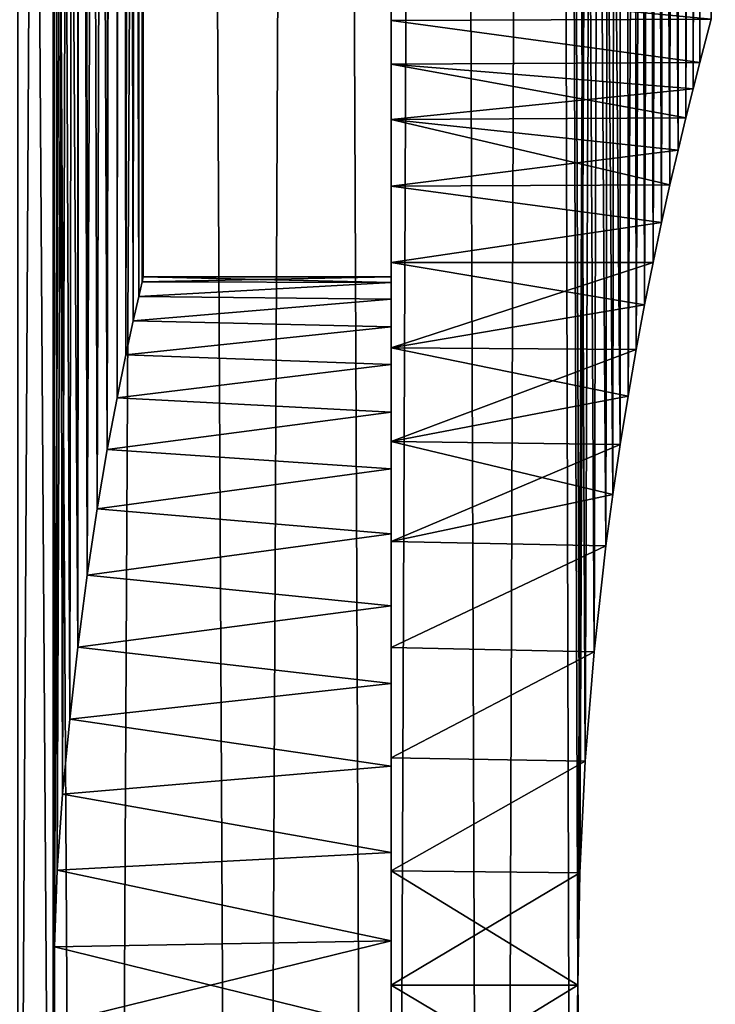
# Model space of a CAD drawing. Header units: millimetres. Extents: x -24 to 50, y -104 to 68.
# Tile 65 of 107: x 19.65 to 24.42, y 1.87 to 8.61. Entities that reach past the tile are written whole.
import ezdxf

# ---------------------------------------------------------------- set-up
doc = ezdxf.new("R2010")
doc.units = ezdxf.units.MM
doc.header["$LTSCALE"] = 65.185185
for name, color, linetype in [('35', 7, 'CONTINUOUS'), ('36', 7, 'CONTINUOUS'), ('41', 7, 'CONTINUOUS'), ('44', 7, 'CONTINUOUS'), ('45', 7, 'CONTINUOUS'), ('46', 7, 'CONTINUOUS'), ('47', 7, 'CONTINUOUS'), ('48', 7, 'CONTINUOUS'), ('50', 7, 'CONTINUOUS'), ('51', 7, 'CONTINUOUS')]:
    doc.layers.add(name, color=color, linetype=linetype)

msp = doc.modelspace()

# ---------------------------------------------------------------- linework, layer by layer
at = {"layer": '35', "color": 7, "linetype": 'Continuous'}
for points in [[(19.0252, -34, -15.4367), (19.5864, 68.2, -14.7182), (20.189, -34, -13.88), (19.0252, -34, -15.4367)], [(19.5864, 68.2, -14.7182), (20.7071, 68.2, -13.0944), (20.189, -34, -13.88), (19.5864, 68.2, -14.7182)], [(20.189, -34, -13.88), (20.7071, 68.2, -13.0944), (21.2257, -34, -12.236), (20.189, -34, -13.88)], [(20.7071, 68.2, -13.0944), (21.6937, 68.2, -11.3857), (21.2257, -34, -12.236), (20.7071, 68.2, -13.0944)], [(21.2257, -34, -12.236), (21.6937, 68.2, -11.3857), (22.1289, -34, -10.5149), (21.2257, -34, -12.236)], [(21.6937, 68.2, -11.3857), (22.5395, 68.2, -9.6032), (22.1289, -34, -10.5149), (21.6937, 68.2, -11.3857)], [(22.1289, -34, -10.5149), (22.5395, 68.2, -9.6032), (22.8927, -34, -8.7277), (22.1289, -34, -10.5149)], [(22.5395, 68.2, -9.6032), (23.2392, 68.2, -7.7583), (22.8927, -34, -8.7277), (22.5395, 68.2, -9.6032)], [(22.8927, -34, -8.7277), (23.2392, 68.2, -7.7583), (23.4787, 2, -7), (22.8927, -34, -8.7277)], [(23.2392, 68.2, -7.7583), (23.7881, 68.2, -5.8632), (23.4787, 2, -7), (23.2392, 68.2, -7.7583)], [(23.4787, 2, -7), (23.7881, 68.2, -5.8632), (23.4913, 2.7699, -6.9575), (23.4787, 2, -7)], [(23.4913, 2.7699, -6.9575), (23.7881, 68.2, -5.8632), (23.5287, 3.533, -6.8301), (23.4913, 2.7699, -6.9575)], [(23.5287, 3.533, -6.8301), (23.7881, 68.2, -5.8632), (23.5894, 4.282, -6.6176), (23.5287, 3.533, -6.8301)], [(23.5894, 4.282, -6.6176), (23.7881, 68.2, -5.8632), (23.6707, 5.0083, -6.3206), (23.5894, 4.282, -6.6176)], [(23.6707, 5.0083, -6.3206), (23.7881, 68.2, -5.8632), (23.7179, 5.36, -6.1409), (23.6707, 5.0083, -6.3206)], [(23.7179, 5.36, -6.1409), (23.7881, 68.2, -5.8632), (23.7688, 5.7021, -5.9409), (23.7179, 5.36, -6.1409)], [(23.7688, 5.7021, -5.9409), (23.7881, 68.2, -5.8632), (23.8227, 6.0336, -5.721), (23.7688, 5.7021, -5.9409)], [(23.7881, 68.2, -5.8632), (24.1827, 68.2, -3.9301), (23.8227, 6.0336, -5.721), (23.7881, 68.2, -5.8632)], [(23.8227, 6.0336, -5.721), (24.1827, 68.2, -3.9301), (23.8787, 6.3525, -5.4823), (23.8227, 6.0336, -5.721)], [(23.8787, 6.3525, -5.4823), (24.1827, 68.2, -3.9301), (23.9363, 6.658, -5.2252), (23.8787, 6.3525, -5.4823)], [(23.9363, 6.658, -5.2252), (24.1827, 68.2, -3.9301), (23.9945, 6.9485, -4.9509), (23.9363, 6.658, -5.2252)], [(23.9945, 6.9485, -4.9509), (24.1827, 68.2, -3.9301), (24.0526, 7.2229, -4.6606), (23.9945, 6.9485, -4.9509)], [(24.0526, 7.2229, -4.6606), (24.1827, 68.2, -3.9301), (24.1098, 7.4801, -4.3552), (24.0526, 7.2229, -4.6606)], [(24.1098, 7.4801, -4.3552), (24.1827, 68.2, -3.9301), (24.1653, 7.7193, -4.0361), (24.1098, 7.4801, -4.3552)], [(24.1653, 7.7193, -4.0361), (24.1827, 68.2, -3.9301), (24.2182, 7.9392, -3.7049), (24.1653, 7.7193, -4.0361)], [(24.1827, 68.2, -3.9301), (24.4206, 68.2, -1.9715), (24.2182, 7.9392, -3.7049), (24.1827, 68.2, -3.9301)], [(24.2182, 7.9392, -3.7049), (24.4206, 68.2, -1.9715), (24.2681, 8.1391, -3.3632), (24.2182, 7.9392, -3.7049)], [(24.2681, 8.1391, -3.3632), (24.4206, 68.2, -1.9715), (24.3142, 8.3189, -3.0119), (24.2681, 8.1391, -3.3632)], [(24.3142, 8.3189, -3.0119), (24.4206, 68.2, -1.9715), (24.3931, 8.6163, -2.2857), (24.3142, 8.3189, -3.0119)], [(23.4913, 1.2301, -6.9575), (22.8927, -34, -8.7277), (23.4787, 2, -7), (23.4913, 1.2301, -6.9575)]]:
    msp.add_3dface(points, dxfattribs=at)
at = {"layer": '36', "color": 7, "linetype": 'Continuous'}
for points in [[(19.5864, 68.2, 14.7182), (19.2474, -27.8507, 15.1588), (20.189, -34, 13.88), (19.5864, 68.2, 14.7182)], [(20.7071, 68.2, 13.0944), (19.5864, 68.2, 14.7182), (20.189, -34, 13.88), (20.7071, 68.2, 13.0944)], [(21.2257, -34, 12.236), (20.7071, 68.2, 13.0944), (20.189, -34, 13.88), (21.2257, -34, 12.236)], [(21.6937, 68.2, 11.3857), (20.7071, 68.2, 13.0944), (21.2257, -34, 12.236), (21.6937, 68.2, 11.3857)], [(22.1289, -34, 10.5149), (21.6937, 68.2, 11.3857), (21.2257, -34, 12.236), (22.1289, -34, 10.5149)], [(22.5395, 68.2, 9.6032), (21.6937, 68.2, 11.3857), (22.1289, -34, 10.5149), (22.5395, 68.2, 9.6032)], [(22.8927, -34, 8.7277), (22.5395, 68.2, 9.6032), (22.1289, -34, 10.5149), (22.8927, -34, 8.7277)], [(23.2392, 68.2, 7.7583), (22.5395, 68.2, 9.6032), (22.8927, -34, 8.7277), (23.2392, 68.2, 7.7583)], [(23.5125, -34, 6.8855), (23.2392, 68.2, 7.7583), (22.8927, -34, 8.7277), (23.5125, -34, 6.8855)], [(23.7881, 68.2, 5.8632), (23.2392, 68.2, 7.7583), (23.7688, 5.7021, 5.9409), (23.7881, 68.2, 5.8632)], [(23.7688, 5.7021, 5.9409), (23.2392, 68.2, 7.7583), (23.7179, 5.3601, 6.1409), (23.7688, 5.7021, 5.9409)], [(23.7179, 5.3601, 6.1409), (23.2392, 68.2, 7.7583), (23.6707, 5.0083, 6.3206), (23.7179, 5.3601, 6.1409)], [(23.6707, 5.0083, 6.3206), (23.2392, 68.2, 7.7583), (23.5894, 4.282, 6.6176), (23.6707, 5.0083, 6.3206)], [(23.5894, 4.282, 6.6176), (23.2392, 68.2, 7.7583), (23.5287, 3.533, 6.8301), (23.5894, 4.282, 6.6176)], [(23.5287, 3.533, 6.8301), (23.2392, 68.2, 7.7583), (23.4913, 2.7699, 6.9575), (23.5287, 3.533, 6.8301)], [(23.4913, 2.7699, 6.9575), (23.2392, 68.2, 7.7583), (23.4787, 2, 7), (23.4913, 2.7699, 6.9575)], [(23.4787, 2, 7), (23.2392, 68.2, 7.7583), (23.5125, -34, 6.8855), (23.4787, 2, 7)], [(23.8227, 6.0336, 5.721), (23.7881, 68.2, 5.8632), (23.7688, 5.7021, 5.9409), (23.8227, 6.0336, 5.721)], [(24.1827, 68.2, 3.9301), (23.7881, 68.2, 5.8632), (24.1653, 7.7193, 4.0361), (24.1827, 68.2, 3.9301)], [(24.1653, 7.7193, 4.0361), (23.7881, 68.2, 5.8632), (24.1098, 7.4801, 4.3552), (24.1653, 7.7193, 4.0361)], [(24.1098, 7.4801, 4.3552), (23.7881, 68.2, 5.8632), (24.0526, 7.2229, 4.6606), (24.1098, 7.4801, 4.3552)], [(24.0526, 7.2229, 4.6606), (23.7881, 68.2, 5.8632), (23.9945, 6.9485, 4.9509), (24.0526, 7.2229, 4.6606)], [(23.9945, 6.9485, 4.9509), (23.7881, 68.2, 5.8632), (23.9363, 6.658, 5.2252), (23.9945, 6.9485, 4.9509)], [(23.9363, 6.658, 5.2252), (23.7881, 68.2, 5.8632), (23.8787, 6.3525, 5.4823), (23.9363, 6.658, 5.2252)], [(23.8787, 6.3525, 5.4823), (23.7881, 68.2, 5.8632), (23.8227, 6.0336, 5.721), (23.8787, 6.3525, 5.4823)], [(24.2182, 7.9392, 3.7049), (24.1827, 68.2, 3.9301), (24.1653, 7.7193, 4.0361), (24.2182, 7.9392, 3.7049)], [(24.3931, 8.6163, 2.2857), (24.1827, 68.2, 3.9301), (24.3142, 8.3189, 3.0119), (24.3931, 8.6163, 2.2857)], [(24.3142, 8.3189, 3.0119), (24.1827, 68.2, 3.9301), (24.2681, 8.1391, 3.3632), (24.3142, 8.3189, 3.0119)], [(24.2681, 8.1391, 3.3632), (24.1827, 68.2, 3.9301), (24.2182, 7.9392, 3.7049), (24.2681, 8.1391, 3.3632)], [(23.4913, 1.2301, 6.9575), (23.4787, 2, 7), (23.5125, -34, 6.8855), (23.4913, 1.2301, 6.9575)]]:
    msp.add_3dface(points, dxfattribs=at)
at = {"layer": '41', "color": 7, "linetype": 'Continuous'}
for points in [[(20.3104, 63.4, -2.7817), (20.0064, 63.4, -4.4716), (20.2532, 5.6692, -3.1716), (20.3104, 63.4, -2.7817)], [(20.2532, 5.6692, -3.1716), (20.0064, 63.4, -4.4716), (20.1834, 5.2619, -3.5892), (20.2532, 5.6692, -3.1716)], [(20.1834, 5.2619, -3.5892), (20.0064, 63.4, -4.4716), (20.1149, 4.8076, -3.9548), (20.1834, 5.2619, -3.5892)], [(20.1149, 4.8076, -3.9548), (20.0064, 63.4, -4.4716), (20.052, 31, -4.2622), (20.1149, 4.8076, -3.9548)], [(20.052, 39.2, 4.2622), (20.0954, 63.4, 4.053), (20.052, 4.3144, 4.2622), (20.052, 39.2, 4.2622)], [(20.052, 4.3144, 4.2622), (20.0954, 63.4, 4.053), (20.1149, 4.8075, 3.9548), (20.052, 4.3144, 4.2622)], [(20.0954, 63.4, 4.053), (20.364, 63.4, 2.3571), (20.1149, 4.8075, 3.9548), (20.0954, 63.4, 4.053)], [(20.1149, 4.8075, 3.9548), (20.364, 63.4, 2.3571), (20.1834, 5.2619, 3.5892), (20.1149, 4.8075, 3.9548)], [(20.1834, 5.2619, 3.5892), (20.364, 63.4, 2.3571), (20.2532, 5.6692, 3.1717), (20.1834, 5.2619, 3.5892)], [(20.3202, 6.0229, -2.7091), (20.3104, 63.4, -2.7817), (20.2532, 5.6692, -3.1716), (20.3202, 6.0229, -2.7091)], [(20.2532, 5.6692, 3.1717), (20.364, 63.4, 2.3571), (20.3202, 6.0229, 2.7091), (20.2532, 5.6692, 3.1717)], [(20.4719, 63.4, -1.0723), (20.3104, 63.4, -2.7817), (20.4687, 6.716, -1.1321), (20.4719, 63.4, -1.0723)], [(20.4687, 6.716, -1.1321), (20.3104, 63.4, -2.7817), (20.4309, 6.5493, -1.6812), (20.4687, 6.716, -1.1321)], [(20.4309, 6.5493, -1.6812), (20.3104, 63.4, -2.7817), (20.3806, 6.3175, -2.2095), (20.4309, 6.5493, -1.6812)], [(20.3806, 6.3175, -2.2095), (20.3104, 63.4, -2.7817), (20.3202, 6.0229, -2.7091), (20.3806, 6.3175, -2.2095)], [(20.3202, 6.0229, 2.7091), (20.364, 63.4, 2.3571), (20.3806, 6.3175, 2.2095), (20.3202, 6.0229, 2.7091)], [(20.364, 63.4, 2.3571), (20.4899, 63.4, 0.6447), (20.3806, 6.3175, 2.2095), (20.364, 63.4, 2.3571)], [(20.3806, 6.3175, 2.2095), (20.4899, 63.4, 0.6447), (20.4309, 6.5493, 1.6812), (20.3806, 6.3175, 2.2095)], [(20.4309, 6.5493, 1.6812), (20.4899, 63.4, 0.6447), (20.4687, 6.716, 1.1321), (20.4309, 6.5493, 1.6812)], [(20.4921, 6.8165, -0.5693), (20.4719, 63.4, -1.0723), (20.4687, 6.716, -1.1321), (20.4921, 6.8165, -0.5693)], [(20.4687, 6.716, 1.1321), (20.4899, 63.4, 0.6447), (20.4921, 6.8165, 0.5694), (20.4687, 6.716, 1.1321)], [(20.4899, 63.4, 0.6447), (20.4719, 63.4, -1.0723), (20.4921, 6.8165, 0.5694), (20.4899, 63.4, 0.6447)], [(20.4921, 6.8165, 0.5694), (20.4719, 63.4, -1.0723), (20.5, 6.85), (20.4921, 6.8165, 0.5694)], [(20.5, 6.85), (20.4719, 63.4, -1.0723), (20.4921, 6.8165, -0.5693), (20.5, 6.85)], [(20.052, 4.3144, -4.2622), (20.1149, 4.8076, -3.9548), (20.052, 31, -4.2622), (20.052, 4.3144, -4.2622)]]:
    msp.add_3dface(points, dxfattribs=at)
at = {"layer": '44', "color": 7, "linetype": 'Continuous'}
for points in [[(22.2, 8.956, -0.7838), (22.2, 9), (22.2, 6.8118, -0.6079), (22.2, 8.956, -0.7838)], [(22.2, 9), (22.2, 8.956, 0.7838), (22.2, 6.85), (22.2, 9)], [(22.2, 9), (22.2, 6.85), (22.2, 6.8118, -0.6079), (22.2, 9)], [(22.2, 8.8245, -1.5577), (22.2, 8.956, -0.7838), (22.2, 6.6976, -1.2062), (22.2, 8.8245, -1.5577)], [(22.2, 6.6976, -1.2062), (22.2, 8.956, -0.7838), (22.2, 6.8118, -0.6079), (22.2, 6.6976, -1.2062)], [(22.2, 8.956, 0.7838), (22.2, 8.8245, 1.5577), (22.2, 6.6976, 1.2062), (22.2, 8.956, 0.7838)], [(22.2, 6.85), (22.2, 8.956, 0.7838), (22.2, 6.8118, 0.6079), (22.2, 6.85)], [(22.2, 6.8118, 0.6079), (22.2, 8.956, 0.7838), (22.2, 6.6976, 1.2062), (22.2, 6.8118, 0.6079)], [(22.2, 8.6072, -2.312), (22.2, 8.8245, -1.5577), (22.2, 6.5094, -1.7854), (22.2, 8.6072, -2.312)], [(22.2, 6.5094, -1.7854), (22.2, 8.8245, -1.5577), (22.2, 6.6976, -1.2062), (22.2, 6.5094, -1.7854)], [(22.2, 8.8245, 1.5577), (22.2, 8.6072, 2.312), (22.2, 6.5094, 1.7854), (22.2, 8.8245, 1.5577)], [(22.2, 6.6976, 1.2062), (22.2, 8.8245, 1.5577), (22.2, 6.5094, 1.7854), (22.2, 6.6976, 1.2062)], [(22.2, 8.3068, -3.0372), (22.2, 8.6072, -2.312), (22.2, 5.9237, -2.8508), (22.2, 8.3068, -3.0372)], [(22.2, 5.9237, -2.8508), (22.2, 8.6072, -2.312), (22.2, 6.2501, -2.3365), (22.2, 5.9237, -2.8508)], [(22.2, 6.2501, -2.3365), (22.2, 8.6072, -2.312), (22.2, 6.5094, -1.7854), (22.2, 6.2501, -2.3365)], [(22.2, 8.6072, 2.312), (22.2, 8.3068, 3.0372), (22.2, 6.2501, 2.3365), (22.2, 8.6072, 2.312)], [(22.2, 6.5094, 1.7854), (22.2, 8.6072, 2.312), (22.2, 6.2501, 2.3365), (22.2, 6.5094, 1.7854)], [(22.2, 7.9271, -3.7242), (22.2, 8.3068, -3.0372), (22.2, 5.5355, -3.3201), (22.2, 7.9271, -3.7242)], [(22.2, 5.5355, -3.3201), (22.2, 8.3068, -3.0372), (22.2, 5.9237, -2.8508), (22.2, 5.5355, -3.3201)], [(22.2, 8.3068, 3.0372), (22.2, 7.9271, 3.7242), (22.2, 5.5355, 3.3201), (22.2, 8.3068, 3.0372)], [(22.2, 6.2501, 2.3365), (22.2, 8.3068, 3.0372), (22.2, 5.9237, 2.8508), (22.2, 6.2501, 2.3365)], [(22.2, 5.9237, 2.8508), (22.2, 8.3068, 3.0372), (22.2, 5.5355, 3.3201), (22.2, 5.9237, 2.8508)], [(22.2, 7.4728, -4.3644), (22.2, 7.9271, -3.7242), (22.2, 4.5988, -4.095), (22.2, 7.4728, -4.3644)], [(22.2, 4.5988, -4.095), (22.2, 7.9271, -3.7242), (22.2, 5.0915, -3.737), (22.2, 4.5988, -4.095)], [(22.2, 5.0915, -3.737), (22.2, 7.9271, -3.7242), (22.2, 5.5355, -3.3201), (22.2, 5.0915, -3.737)], [(22.2, 7.9271, 3.7242), (22.2, 7.4728, 4.3644), (22.2, 5.0915, 3.737), (22.2, 7.9271, 3.7242)], [(22.2, 5.5355, 3.3201), (22.2, 7.9271, 3.7242), (22.2, 5.0915, 3.737), (22.2, 5.5355, 3.3201)], [(22.2, 6.9497, -4.9497), (22.2, 7.4728, -4.3644), (22.2, 2.3045, -4.8404), (22.2, 6.9497, -4.9497)], [(22.2, 2.3045, -4.8404), (22.2, 7.4728, -4.3644), (22.2, 2.9088, -4.7641), (22.2, 2.3045, -4.8404)], [(22.2, 2.9088, -4.7641), (22.2, 7.4728, -4.3644), (22.2, 3.4988, -4.6126), (22.2, 2.9088, -4.7641)], [(22.2, 3.4988, -4.6126), (22.2, 7.4728, -4.3644), (22.2, 4.065, -4.3884), (22.2, 3.4988, -4.6126)], [(22.2, 4.065, -4.3884), (22.2, 7.4728, -4.3644), (22.2, 4.5988, -4.095), (22.2, 4.065, -4.3884)], [(22.2, 7.4728, 4.3644), (22.2, 6.9497, 4.9497), (22.2, 4.065, 4.3884), (22.2, 7.4728, 4.3644)], [(22.2, 5.0915, 3.737), (22.2, 7.4728, 4.3644), (22.2, 4.5988, 4.095), (22.2, 5.0915, 3.737)], [(22.2, 4.5988, 4.095), (22.2, 7.4728, 4.3644), (22.2, 4.065, 4.3884), (22.2, 4.5988, 4.095)], [(22.2, 6.3644, -5.4728), (22.2, 6.9497, -4.9497), (22.2, -2.3644, -5.4728), (22.2, 6.3644, -5.4728)], [(22.2, -2.3644, -5.4728), (22.2, 6.9497, -4.9497), (22.2, -2.9497, -4.9497), (22.2, -2.3644, -5.4728)], [(22.2, -2.9497, -4.9497), (22.2, 6.9497, -4.9497), (22.2, 2.3045, -4.8404), (22.2, -2.9497, -4.9497)], [(22.2, 6.3644, 5.4728), (22.2, -2.9497, 4.9497), (22.2, 6.9497, 4.9497), (22.2, 6.3644, 5.4728)], [(22.2, 6.9497, 4.9497), (22.2, -2.9497, 4.9497), (22.2, 1.6955, 4.8404), (22.2, 6.9497, 4.9497)], [(22.2, 4.065, 4.3884), (22.2, 6.9497, 4.9497), (22.2, 3.4988, 4.6126), (22.2, 4.065, 4.3884)], [(22.2, 3.4988, 4.6126), (22.2, 6.9497, 4.9497), (22.2, 2.9088, 4.7641), (22.2, 3.4988, 4.6126)], [(22.2, 2.9088, 4.7641), (22.2, 6.9497, 4.9497), (22.2, 2.3045, 4.8404), (22.2, 2.9088, 4.7641)], [(22.2, 2.3045, 4.8404), (22.2, 6.9497, 4.9497), (22.2, 1.6955, 4.8404), (22.2, 2.3045, 4.8404)], [(22.2, 5.7242, -5.9271), (22.2, 6.3644, -5.4728), (22.2, -1.7242, -5.9271), (22.2, 5.7242, -5.9271)], [(22.2, -1.7242, -5.9271), (22.2, 6.3644, -5.4728), (22.2, -2.3644, -5.4728), (22.2, -1.7242, -5.9271)], [(22.2, -2.3644, 5.4728), (22.2, -2.9497, 4.9497), (22.2, 6.3644, 5.4728), (22.2, -2.3644, 5.4728)], [(22.2, 5.7242, 5.9271), (22.2, -2.3644, 5.4728), (22.2, 6.3644, 5.4728), (22.2, 5.7242, 5.9271)], [(22.2, 5.0372, -6.3068), (22.2, 5.7242, -5.9271), (22.2, -1.0372, -6.3068), (22.2, 5.0372, -6.3068)], [(22.2, -1.0372, -6.3068), (22.2, 5.7242, -5.9271), (22.2, -1.7242, -5.9271), (22.2, -1.0372, -6.3068)], [(22.2, -1.7242, 5.9271), (22.2, -2.3644, 5.4728), (22.2, 5.7242, 5.9271), (22.2, -1.7242, 5.9271)], [(22.2, 5.0372, 6.3068), (22.2, -1.7242, 5.9271), (22.2, 5.7242, 5.9271), (22.2, 5.0372, 6.3068)], [(22.2, 4.312, -6.6072), (22.2, 5.0372, -6.3068), (22.2, -0.312, -6.6072), (22.2, 4.312, -6.6072)], [(22.2, -0.312, -6.6072), (22.2, 5.0372, -6.3068), (22.2, -1.0372, -6.3068), (22.2, -0.312, -6.6072)], [(22.2, -1.0372, 6.3068), (22.2, -1.7242, 5.9271), (22.2, 5.0372, 6.3068), (22.2, -1.0372, 6.3068)], [(22.2, 4.312, 6.6072), (22.2, -1.0372, 6.3068), (22.2, 5.0372, 6.3068), (22.2, 4.312, 6.6072)], [(22.2, 3.5577, -6.8245), (22.2, 4.312, -6.6072), (22.2, 0.4423, -6.8245), (22.2, 3.5577, -6.8245)], [(22.2, 0.4423, -6.8245), (22.2, 4.312, -6.6072), (22.2, -0.312, -6.6072), (22.2, 0.4423, -6.8245)], [(22.2, -0.312, 6.6072), (22.2, -1.0372, 6.3068), (22.2, 4.312, 6.6072), (22.2, -0.312, 6.6072)], [(22.2, 3.5577, 6.8245), (22.2, -0.312, 6.6072), (22.2, 4.312, 6.6072), (22.2, 3.5577, 6.8245)], [(22.2, 2.7838, -6.956), (22.2, 3.5577, -6.8245), (22.2, 1.2162, -6.956), (22.2, 2.7838, -6.956)], [(22.2, 1.2162, -6.956), (22.2, 3.5577, -6.8245), (22.2, 0.4423, -6.8245), (22.2, 1.2162, -6.956)], [(22.2, 0.4423, 6.8245), (22.2, -0.312, 6.6072), (22.2, 3.5577, 6.8245), (22.2, 0.4423, 6.8245)], [(22.2, 2.7838, 6.956), (22.2, 0.4423, 6.8245), (22.2, 3.5577, 6.8245), (22.2, 2.7838, 6.956)], [(22.2, 2, -7), (22.2, 2.7838, -6.956), (22.2, 1.2162, -6.956), (22.2, 2, -7)], [(22.2, 1.2162, 6.956), (22.2, 0.4423, 6.8245), (22.2, 2.7838, 6.956), (22.2, 1.2162, 6.956)], [(22.2, 2, 7), (22.2, 1.2162, 6.956), (22.2, 2.7838, 6.956), (22.2, 2, 7)], [(22.2, 1.6955, -4.8404), (22.2, -2.9497, -4.9497), (22.2, 2.3045, -4.8404), (22.2, 1.6955, -4.8404)]]:
    msp.add_3dface(points, dxfattribs=at)
at = {"layer": '45', "color": 7, "linetype": 'Continuous'}
for points in [[(24.3931, 8.6163, 2.2857), (22.2, 8.6072, 2.312), (22.2, 8.8245, 1.5577), (24.3931, 8.6163, 2.2857)], [(24.3931, 8.6163, 2.2857), (24.3142, 8.3189, 3.0119), (22.2, 8.6072, 2.312), (24.3931, 8.6163, 2.2857)], [(24.3142, 8.3189, 3.0119), (22.2, 8.3068, 3.0372), (22.2, 8.6072, 2.312), (24.3142, 8.3189, 3.0119)], [(24.3142, 8.3189, 3.0119), (24.2681, 8.1391, 3.3632), (22.2, 8.3068, 3.0372), (24.3142, 8.3189, 3.0119)], [(24.2681, 8.1391, 3.3632), (24.2182, 7.9392, 3.7049), (22.2, 8.3068, 3.0372), (24.2681, 8.1391, 3.3632)], [(24.2182, 7.9392, 3.7049), (22.2, 7.9271, 3.7242), (22.2, 8.3068, 3.0372), (24.2182, 7.9392, 3.7049)], [(24.2182, 7.9392, 3.7049), (24.1653, 7.7193, 4.0361), (22.2, 7.9271, 3.7242), (24.2182, 7.9392, 3.7049)], [(24.1653, 7.7193, 4.0361), (24.1098, 7.4801, 4.3552), (22.2, 7.9271, 3.7242), (24.1653, 7.7193, 4.0361)], [(24.1098, 7.4801, 4.3552), (22.2, 7.4728, 4.3644), (22.2, 7.9271, 3.7242), (24.1098, 7.4801, 4.3552)], [(24.1098, 7.4801, 4.3552), (24.0526, 7.2229, 4.6606), (22.2, 7.4728, 4.3644), (24.1098, 7.4801, 4.3552)], [(24.0526, 7.2229, 4.6606), (22.2, 6.9497, 4.9497), (22.2, 7.4728, 4.3644), (24.0526, 7.2229, 4.6606)], [(24.0526, 7.2229, 4.6606), (23.9945, 6.9485, 4.9509), (22.2, 6.9497, 4.9497), (24.0526, 7.2229, 4.6606)], [(23.9945, 6.9485, 4.9509), (23.9363, 6.658, 5.2252), (22.2, 6.9497, 4.9497), (23.9945, 6.9485, 4.9509)], [(23.9363, 6.658, 5.2252), (22.2, 6.3644, 5.4728), (22.2, 6.9497, 4.9497), (23.9363, 6.658, 5.2252)], [(23.9363, 6.658, 5.2252), (23.8787, 6.3525, 5.4823), (22.2, 6.3644, 5.4728), (23.9363, 6.658, 5.2252)], [(23.8787, 6.3525, 5.4823), (23.8227, 6.0336, 5.721), (22.2, 6.3644, 5.4728), (23.8787, 6.3525, 5.4823)], [(23.8227, 6.0336, 5.721), (22.2, 5.7242, 5.9271), (22.2, 6.3644, 5.4728), (23.8227, 6.0336, 5.721)], [(23.8227, 6.0336, 5.721), (23.7688, 5.7021, 5.9409), (22.2, 5.7242, 5.9271), (23.8227, 6.0336, 5.721)], [(23.7688, 5.7021, 5.9409), (23.7179, 5.3601, 6.1409), (22.2, 5.7242, 5.9271), (23.7688, 5.7021, 5.9409)], [(23.7179, 5.3601, 6.1409), (22.2, 5.0372, 6.3068), (22.2, 5.7242, 5.9271), (23.7179, 5.3601, 6.1409)], [(23.7179, 5.3601, 6.1409), (23.6707, 5.0083, 6.3206), (22.2, 5.0372, 6.3068), (23.7179, 5.3601, 6.1409)], [(23.6707, 5.0083, 6.3206), (22.2, 4.312, 6.6072), (22.2, 5.0372, 6.3068), (23.6707, 5.0083, 6.3206)], [(23.6707, 5.0083, 6.3206), (23.5894, 4.282, 6.6176), (22.2, 4.312, 6.6072), (23.6707, 5.0083, 6.3206)], [(23.5894, 4.282, 6.6176), (22.2, 3.5577, 6.8245), (22.2, 4.312, 6.6072), (23.5894, 4.282, 6.6176)], [(23.5894, 4.282, 6.6176), (23.5287, 3.533, 6.8301), (22.2, 3.5577, 6.8245), (23.5894, 4.282, 6.6176)], [(23.5287, 3.533, 6.8301), (22.2, 2.7838, 6.956), (22.2, 3.5577, 6.8245), (23.5287, 3.533, 6.8301)], [(23.5287, 3.533, 6.8301), (23.4913, 2.7699, 6.9575), (22.2, 2.7838, 6.956), (23.5287, 3.533, 6.8301)], [(23.4913, 2.7699, 6.9575), (23.4787, 2, 7), (22.2, 2.7838, 6.956), (23.4913, 2.7699, 6.9575)], [(23.4787, 2, 7), (22.2, 2, 7), (22.2, 2.7838, 6.956), (23.4787, 2, 7)], [(23.4787, 2, 7), (23.4913, 1.2301, 6.9575), (22.2, 2, 7), (23.4787, 2, 7)], [(23.4913, 1.2301, 6.9575), (22.2, 1.2162, 6.956), (22.2, 2, 7), (23.4913, 1.2301, 6.9575)]]:
    msp.add_3dface(points, dxfattribs=at)
at = {"layer": '46', "color": 7, "linetype": 'Continuous'}
for points in [[(24.3931, 8.6163, -2.2857), (22.2, 8.8245, -1.5577), (22.2, 8.6072, -2.312), (24.3931, 8.6163, -2.2857)], [(24.3142, 8.3189, -3.0119), (24.3931, 8.6163, -2.2857), (22.2, 8.6072, -2.312), (24.3142, 8.3189, -3.0119)], [(24.3142, 8.3189, -3.0119), (22.2, 8.6072, -2.312), (22.2, 8.3068, -3.0372), (24.3142, 8.3189, -3.0119)], [(24.2681, 8.1391, -3.3632), (24.3142, 8.3189, -3.0119), (22.2, 8.3068, -3.0372), (24.2681, 8.1391, -3.3632)], [(24.2681, 8.1391, -3.3632), (22.2, 8.3068, -3.0372), (22.2, 7.9271, -3.7242), (24.2681, 8.1391, -3.3632)], [(24.2182, 7.9392, -3.7049), (24.2681, 8.1391, -3.3632), (22.2, 7.9271, -3.7242), (24.2182, 7.9392, -3.7049)], [(24.1653, 7.7193, -4.0361), (24.2182, 7.9392, -3.7049), (22.2, 7.9271, -3.7242), (24.1653, 7.7193, -4.0361)], [(24.1653, 7.7193, -4.0361), (22.2, 7.9271, -3.7242), (22.2, 7.4728, -4.3644), (24.1653, 7.7193, -4.0361)], [(24.1098, 7.4801, -4.3552), (24.1653, 7.7193, -4.0361), (22.2, 7.4728, -4.3644), (24.1098, 7.4801, -4.3552)], [(24.0526, 7.2229, -4.6606), (24.1098, 7.4801, -4.3552), (22.2, 7.4728, -4.3644), (24.0526, 7.2229, -4.6606)], [(24.0526, 7.2229, -4.6606), (22.2, 7.4728, -4.3644), (22.2, 6.9497, -4.9497), (24.0526, 7.2229, -4.6606)], [(23.9945, 6.9485, -4.9509), (24.0526, 7.2229, -4.6606), (22.2, 6.9497, -4.9497), (23.9945, 6.9485, -4.9509)], [(23.9945, 6.9485, -4.9509), (22.2, 6.9497, -4.9497), (22.2, 6.3644, -5.4728), (23.9945, 6.9485, -4.9509)], [(23.9363, 6.658, -5.2252), (23.9945, 6.9485, -4.9509), (22.2, 6.3644, -5.4728), (23.9363, 6.658, -5.2252)], [(23.8787, 6.3525, -5.4823), (23.9363, 6.658, -5.2252), (22.2, 6.3644, -5.4728), (23.8787, 6.3525, -5.4823)], [(23.8787, 6.3525, -5.4823), (22.2, 6.3644, -5.4728), (22.2, 5.7242, -5.9271), (23.8787, 6.3525, -5.4823)], [(23.8227, 6.0336, -5.721), (23.8787, 6.3525, -5.4823), (22.2, 5.7242, -5.9271), (23.8227, 6.0336, -5.721)], [(23.7688, 5.7021, -5.9409), (23.8227, 6.0336, -5.721), (22.2, 5.7242, -5.9271), (23.7688, 5.7021, -5.9409)], [(23.7688, 5.7021, -5.9409), (22.2, 5.7242, -5.9271), (22.2, 5.0372, -6.3068), (23.7688, 5.7021, -5.9409)], [(23.7179, 5.36, -6.1409), (23.7688, 5.7021, -5.9409), (22.2, 5.0372, -6.3068), (23.7179, 5.36, -6.1409)], [(23.6707, 5.0083, -6.3206), (23.7179, 5.36, -6.1409), (22.2, 5.0372, -6.3068), (23.6707, 5.0083, -6.3206)], [(23.6707, 5.0083, -6.3206), (22.2, 5.0372, -6.3068), (22.2, 4.312, -6.6072), (23.6707, 5.0083, -6.3206)], [(23.5894, 4.282, -6.6176), (23.6707, 5.0083, -6.3206), (22.2, 4.312, -6.6072), (23.5894, 4.282, -6.6176)], [(23.5894, 4.282, -6.6176), (22.2, 4.312, -6.6072), (22.2, 3.5577, -6.8245), (23.5894, 4.282, -6.6176)], [(23.5287, 3.533, -6.8301), (23.5894, 4.282, -6.6176), (22.2, 3.5577, -6.8245), (23.5287, 3.533, -6.8301)], [(23.5287, 3.533, -6.8301), (22.2, 3.5577, -6.8245), (22.2, 2.7838, -6.956), (23.5287, 3.533, -6.8301)], [(23.4913, 2.7699, -6.9575), (23.5287, 3.533, -6.8301), (22.2, 2.7838, -6.956), (23.4913, 2.7699, -6.9575)], [(23.4913, 2.7699, -6.9575), (22.2, 2.7838, -6.956), (22.2, 2, -7), (23.4913, 2.7699, -6.9575)], [(23.4787, 2, -7), (23.4913, 2.7699, -6.9575), (22.2, 2, -7), (23.4787, 2, -7)], [(23.4913, 1.2301, -6.9575), (23.4787, 2, -7), (22.2, 1.2162, -6.956), (23.4913, 1.2301, -6.9575)], [(23.4787, 2, -7), (22.2, 2, -7), (22.2, 1.2162, -6.956), (23.4787, 2, -7)]]:
    msp.add_3dface(points, dxfattribs=at)
at = {"layer": '47', "color": 7, "linetype": 'Continuous'}
for points in [[(20.4687, 6.716, 1.1321), (20.4921, 6.8165, 0.5694), (22.2, 6.8118, 0.6079), (20.4687, 6.716, 1.1321)], [(20.4687, 6.716, 1.1321), (22.2, 6.8118, 0.6079), (22.2, 6.6976, 1.2062), (20.4687, 6.716, 1.1321)], [(20.4921, 6.8165, 0.5694), (20.5, 6.85), (22.2, 6.8118, 0.6079), (20.4921, 6.8165, 0.5694)], [(20.5, 6.85), (22.2, 6.85), (22.2, 6.8118, 0.6079), (20.5, 6.85)], [(20.4309, 6.5493, 1.6812), (20.4687, 6.716, 1.1321), (22.2, 6.6976, 1.2062), (20.4309, 6.5493, 1.6812)], [(20.4309, 6.5493, 1.6812), (22.2, 6.6976, 1.2062), (22.2, 6.5094, 1.7854), (20.4309, 6.5493, 1.6812)], [(20.3806, 6.3175, 2.2095), (20.4309, 6.5493, 1.6812), (22.2, 6.5094, 1.7854), (20.3806, 6.3175, 2.2095)], [(20.3806, 6.3175, 2.2095), (22.2, 6.5094, 1.7854), (22.2, 6.2501, 2.3365), (20.3806, 6.3175, 2.2095)], [(20.3202, 6.0229, 2.7091), (20.3806, 6.3175, 2.2095), (22.2, 6.2501, 2.3365), (20.3202, 6.0229, 2.7091)], [(20.3202, 6.0229, 2.7091), (22.2, 6.2501, 2.3365), (22.2, 5.9237, 2.8508), (20.3202, 6.0229, 2.7091)], [(20.2532, 5.6692, 3.1717), (20.3202, 6.0229, 2.7091), (22.2, 5.9237, 2.8508), (20.2532, 5.6692, 3.1717)], [(20.2532, 5.6692, 3.1717), (22.2, 5.9237, 2.8508), (22.2, 5.5355, 3.3201), (20.2532, 5.6692, 3.1717)], [(20.1834, 5.2619, 3.5892), (20.2532, 5.6692, 3.1717), (22.2, 5.5355, 3.3201), (20.1834, 5.2619, 3.5892)], [(20.1834, 5.2619, 3.5892), (22.2, 5.5355, 3.3201), (22.2, 5.0915, 3.737), (20.1834, 5.2619, 3.5892)], [(20.1149, 4.8075, 3.9548), (20.1834, 5.2619, 3.5892), (22.2, 5.0915, 3.737), (20.1149, 4.8075, 3.9548)], [(20.1149, 4.8075, 3.9548), (22.2, 5.0915, 3.737), (22.2, 4.5988, 4.095), (20.1149, 4.8075, 3.9548)], [(20.052, 4.3144, 4.2622), (20.1149, 4.8075, 3.9548), (22.2, 4.5988, 4.095), (20.052, 4.3144, 4.2622)], [(20.052, 4.3144, 4.2622), (22.2, 4.5988, 4.095), (22.2, 4.065, 4.3884), (20.052, 4.3144, 4.2622)], [(20.052, 4.3144, 4.2622), (22.2, 4.065, 4.3884), (19.9966, 3.8206, 4.4953), (20.052, 4.3144, 4.2622)], [(22.2, 4.065, 4.3884), (22.2, 3.4988, 4.6126), (19.9966, 3.8206, 4.4953), (22.2, 4.065, 4.3884)], [(19.9966, 3.8206, 4.4953), (22.2, 3.4988, 4.6126), (19.9471, 3.3081, 4.6703), (19.9966, 3.8206, 4.4953)], [(22.2, 3.4988, 4.6126), (22.2, 2.9088, 4.7641), (19.9471, 3.3081, 4.6703), (22.2, 3.4988, 4.6126)], [(19.9471, 3.3081, 4.6703), (22.2, 2.9088, 4.7641), (19.9107, 2.7867, 4.7858), (19.9471, 3.3081, 4.6703)], [(22.2, 2.9088, 4.7641), (22.2, 2.3045, 4.8404), (19.9107, 2.7867, 4.7858), (22.2, 2.9088, 4.7641)], [(19.9107, 2.7867, 4.7858), (22.2, 2.3045, 4.8404), (19.8915, 2.2624, 4.8429), (19.9107, 2.7867, 4.7858)], [(22.2, 2.3045, 4.8404), (22.2, 1.6955, 4.8404), (19.8915, 2.2624, 4.8429), (22.2, 2.3045, 4.8404)], [(19.8915, 2.2624, 4.8429), (22.2, 1.6955, 4.8404), (19.8915, 1.7376, 4.8429), (19.8915, 2.2624, 4.8429)]]:
    msp.add_3dface(points, dxfattribs=at)
at = {"layer": '48', "color": 7, "linetype": 'Continuous'}
for points in [[(20.4921, 6.8165, -0.5693), (20.4687, 6.716, -1.1321), (22.2, 6.8118, -0.6079), (20.4921, 6.8165, -0.5693)], [(20.4687, 6.716, -1.1321), (22.2, 6.6976, -1.2062), (22.2, 6.8118, -0.6079), (20.4687, 6.716, -1.1321)], [(20.5, 6.85), (20.4921, 6.8165, -0.5693), (22.2, 6.85), (20.5, 6.85)], [(22.2, 6.85), (20.4921, 6.8165, -0.5693), (22.2, 6.8118, -0.6079), (22.2, 6.85)], [(20.4687, 6.716, -1.1321), (20.4309, 6.5493, -1.6812), (22.2, 6.6976, -1.2062), (20.4687, 6.716, -1.1321)], [(20.4309, 6.5493, -1.6812), (22.2, 6.5094, -1.7854), (22.2, 6.6976, -1.2062), (20.4309, 6.5493, -1.6812)], [(20.4309, 6.5493, -1.6812), (20.3806, 6.3175, -2.2095), (22.2, 6.5094, -1.7854), (20.4309, 6.5493, -1.6812)], [(20.3806, 6.3175, -2.2095), (22.2, 6.2501, -2.3365), (22.2, 6.5094, -1.7854), (20.3806, 6.3175, -2.2095)], [(20.3806, 6.3175, -2.2095), (20.3202, 6.0229, -2.7091), (22.2, 6.2501, -2.3365), (20.3806, 6.3175, -2.2095)], [(20.3202, 6.0229, -2.7091), (22.2, 5.9237, -2.8508), (22.2, 6.2501, -2.3365), (20.3202, 6.0229, -2.7091)], [(20.3202, 6.0229, -2.7091), (20.2532, 5.6692, -3.1716), (22.2, 5.9237, -2.8508), (20.3202, 6.0229, -2.7091)], [(20.2532, 5.6692, -3.1716), (22.2, 5.5355, -3.3201), (22.2, 5.9237, -2.8508), (20.2532, 5.6692, -3.1716)], [(20.2532, 5.6692, -3.1716), (20.1834, 5.2619, -3.5892), (22.2, 5.5355, -3.3201), (20.2532, 5.6692, -3.1716)], [(20.1834, 5.2619, -3.5892), (22.2, 5.0915, -3.737), (22.2, 5.5355, -3.3201), (20.1834, 5.2619, -3.5892)], [(20.1834, 5.2619, -3.5892), (20.1149, 4.8076, -3.9548), (22.2, 5.0915, -3.737), (20.1834, 5.2619, -3.5892)], [(20.1149, 4.8076, -3.9548), (22.2, 4.5988, -4.095), (22.2, 5.0915, -3.737), (20.1149, 4.8076, -3.9548)], [(20.1149, 4.8076, -3.9548), (20.052, 4.3144, -4.2622), (22.2, 4.5988, -4.095), (20.1149, 4.8076, -3.9548)], [(20.052, 4.3144, -4.2622), (22.2, 4.065, -4.3884), (22.2, 4.5988, -4.095), (20.052, 4.3144, -4.2622)], [(22.2, 4.065, -4.3884), (20.052, 4.3144, -4.2622), (19.9966, 3.8206, -4.4953), (22.2, 4.065, -4.3884)], [(22.2, 3.4988, -4.6126), (22.2, 4.065, -4.3884), (19.9966, 3.8206, -4.4953), (22.2, 3.4988, -4.6126)], [(19.9471, 3.3081, -4.6703), (22.2, 3.4988, -4.6126), (19.9966, 3.8206, -4.4953), (19.9471, 3.3081, -4.6703)], [(22.2, 2.9088, -4.7641), (22.2, 3.4988, -4.6126), (19.9471, 3.3081, -4.6703), (22.2, 2.9088, -4.7641)], [(19.9107, 2.7867, -4.7858), (22.2, 2.9088, -4.7641), (19.9471, 3.3081, -4.6703), (19.9107, 2.7867, -4.7858)], [(22.2, 2.3045, -4.8404), (22.2, 2.9088, -4.7641), (19.9107, 2.7867, -4.7858), (22.2, 2.3045, -4.8404)], [(19.8915, 2.2624, -4.8429), (22.2, 2.3045, -4.8404), (19.9107, 2.7867, -4.7858), (19.8915, 2.2624, -4.8429)], [(22.2, 1.6955, -4.8404), (22.2, 2.3045, -4.8404), (19.8915, 1.7376, -4.8429), (22.2, 1.6955, -4.8404)], [(19.8915, 1.7376, -4.8429), (22.2, 2.3045, -4.8404), (19.8915, 2.2624, -4.8429), (19.8915, 1.7376, -4.8429)]]:
    msp.add_3dface(points, dxfattribs=at)
at = {"layer": '50', "color": 7, "linetype": 'Continuous'}
for points in [[(19.8832, -5, 4.867), (19.6398, -5, 5.4458), (19.8832, 39.2, 4.867), (19.8832, -5, 4.867)], [(19.8832, 39.2, 4.867), (19.6398, -5, 5.4458), (19.6398, 39.2, 5.4458), (19.8832, 39.2, 4.867)], [(20.052, 39.2, 4.2622), (19.8915, 2.2624, 4.8429), (19.8832, 39.2, 4.867), (20.052, 39.2, 4.2622)], [(19.8915, 2.2624, 4.8429), (19.8832, -5, 4.867), (19.8832, 39.2, 4.867), (19.8915, 2.2624, 4.8429)], [(20.052, 39.2, 4.2622), (19.9107, 2.7867, 4.7858), (19.8915, 2.2624, 4.8429), (20.052, 39.2, 4.2622)], [(20.052, 39.2, 4.2622), (19.9471, 3.3081, 4.6703), (19.9107, 2.7867, 4.7858), (20.052, 39.2, 4.2622)], [(20.052, 39.2, 4.2622), (19.9966, 3.8206, 4.4953), (19.9471, 3.3081, 4.6703), (20.052, 39.2, 4.2622)], [(20.052, 39.2, 4.2622), (20.052, 4.3144, 4.2622), (19.9966, 3.8206, 4.4953), (20.052, 39.2, 4.2622)], [(19.8915, 2.2624, 4.8429), (19.8915, 1.7376, 4.8429), (19.8832, -5, 4.867), (19.8915, 2.2624, 4.8429)]]:
    msp.add_3dface(points, dxfattribs=at)
at = {"layer": '51', "color": 7, "linetype": 'Continuous'}
for points in [[(19.6398, -5, -5.4458), (19.8832, -5, -4.867), (19.6398, 31, -5.4458), (19.6398, -5, -5.4458)], [(19.6398, 31, -5.4458), (19.8832, -5, -4.867), (19.8832, 31, -4.867), (19.6398, 31, -5.4458)], [(20.052, 4.3144, -4.2622), (20.052, 31, -4.2622), (19.8832, 31, -4.867), (20.052, 4.3144, -4.2622)], [(19.9966, 3.8206, -4.4953), (20.052, 4.3144, -4.2622), (19.8832, 31, -4.867), (19.9966, 3.8206, -4.4953)], [(19.8832, 31, -4.867), (19.8832, -5, -4.867), (19.8915, 2.2624, -4.8429), (19.8832, 31, -4.867)], [(19.8915, 2.2624, -4.8429), (19.9107, 2.7867, -4.7858), (19.8832, 31, -4.867), (19.8915, 2.2624, -4.8429)], [(19.9107, 2.7867, -4.7858), (19.9471, 3.3081, -4.6703), (19.8832, 31, -4.867), (19.9107, 2.7867, -4.7858)], [(19.9471, 3.3081, -4.6703), (19.9966, 3.8206, -4.4953), (19.8832, 31, -4.867), (19.9471, 3.3081, -4.6703)], [(19.8915, 1.7376, -4.8429), (19.8915, 2.2624, -4.8429), (19.8832, -5, -4.867), (19.8915, 1.7376, -4.8429)]]:
    msp.add_3dface(points, dxfattribs=at)

doc.saveas('drawing.dxf')
